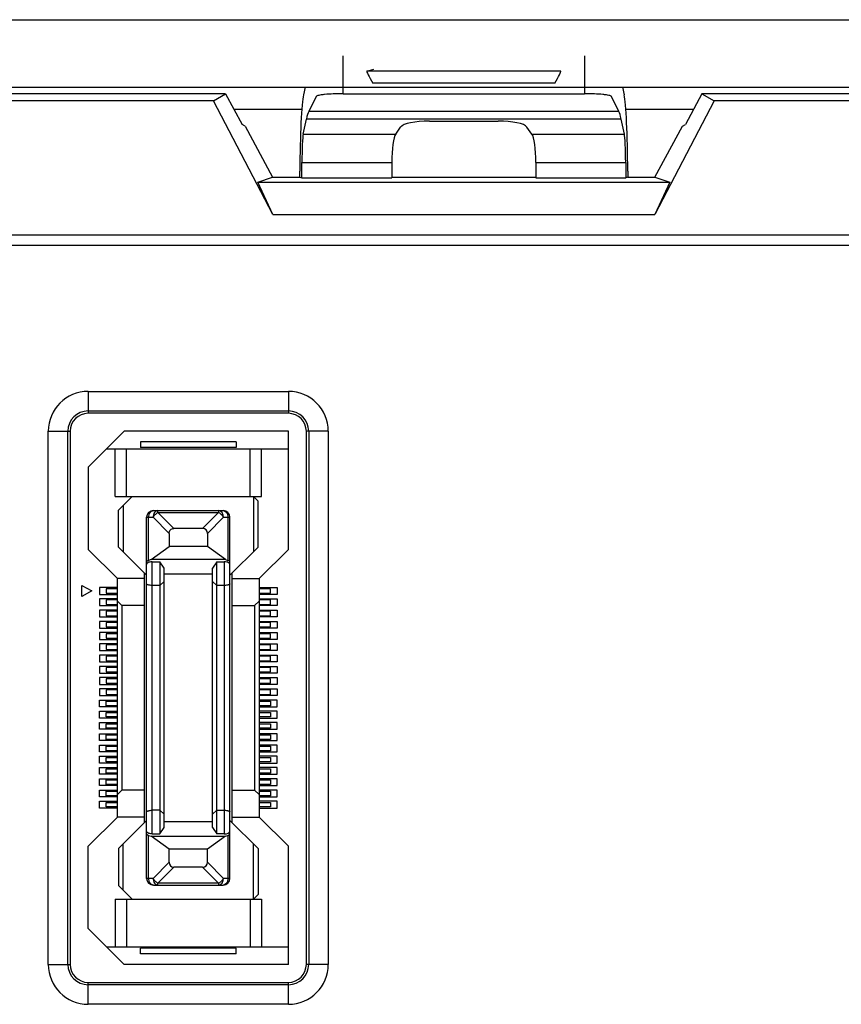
# Model space of a CAD drawing. Header units: millimetres. Extents: x 5740 to 7888, y -1457 to 417.
# Tile 11 of 120: x 6071 to 6108, y -1198 to -1154. Entities that reach past the tile are written whole.
import ezdxf

# ---------------------------------------------------------------- set-up
doc = ezdxf.new("R2010")
doc.units = ezdxf.units.MM
doc.header["$LTSCALE"] = 23.1
doc.layers.get('0').update_dxf_attribs({"linetype": 'CONTINUOUS'})

msp = doc.modelspace()

# ---------------------------------------------------------------- linework, layer by layer
at = {"color": 0}
for p, q in [((5876.171, -1153.924), (6134.171, -1153.924)), ((6085.81, -1157.215), (6085.81, -1155.524)), ((6096.532, -1155.524), (6096.532, -1157.215)), ((6086.855, -1156.215), (6087.171, -1156.124)), ((6095.487, -1156.215), (6086.855, -1156.215)), ((5876.171, -1156.924), (6134.171, -1156.924)), ((6084.111, -1156.924), (6084.039, -1157.263)), ((6095.212, -1156.752), (6087.129, -1156.752)), ((6098.23, -1156.924), (6098.303, -1157.263)), ((6080.582, -1157.224), (6015.76, -1157.224)), ((6080.037, -1157.539), (6080.582, -1157.224)), ((6080.582, -1157.224), (6081.315, -1158.581)), ((6084.611, -1157.334), (6084.275, -1158.004)), ((6085.81, -1157.215), (6096.532, -1157.215)), ((6098.067, -1158.004), (6097.73, -1157.334)), ((6101.76, -1157.224), (6101.027, -1158.581)), ((6101.76, -1157.224), (6102.305, -1157.539)), ((6125.354, -1157.224), (6101.76, -1157.224)), ((6080.037, -1157.539), (6016.305, -1157.539)), ((6082.673, -1162.587), (6080.037, -1157.539)), ((6102.305, -1157.539), (6099.669, -1162.587)), ((6144.435, -1157.539), (6102.305, -1157.539)), ((6083.965, -1157.924), (6080.96, -1157.924)), ((6098.067, -1158.004), (6084.275, -1158.004)), ((6101.382, -1157.924), (6098.376, -1157.924)), ((6081.447, -1158.659), (6081.315, -1158.581)), ((6081.447, -1158.659), (6082.671, -1160.924)), ((6084.031, -1159.007), (6084.173, -1158.343)), ((6098.169, -1158.343), (6084.173, -1158.343)), ((6088.144, -1159.007), (6088.363, -1158.698)), ((6089.643, -1158.43), (6092.698, -1158.43)), ((6094.197, -1159.007), (6093.979, -1158.698)), ((6098.311, -1159.007), (6098.169, -1158.343)), ((6099.671, -1160.924), (6100.895, -1158.659)), ((6100.895, -1158.659), (6101.027, -1158.581)), ((6084.031, -1159.007), (6088.144, -1159.007)), ((6094.197, -1159.007), (6098.311, -1159.007)), ((6083.969, -1160.954), (6083.973, -1160.268)), ((6083.973, -1160.268), (6087.971, -1160.268)), ((6087.971, -1160.268), (6087.971, -1160.954)), ((6094.371, -1160.268), (6094.371, -1160.954)), ((6094.371, -1160.268), (6098.369, -1160.268)), ((6098.369, -1160.268), (6098.373, -1160.954)), ((6083.88, -1160.924), (6083.882, -1160.659)), ((6098.46, -1160.659), (6098.461, -1160.924)), ((6082.012, -1161.154), (6082.671, -1160.924)), ((6082.673, -1162.587), (6082.012, -1161.154)), ((6082.012, -1161.154), (6100.33, -1161.154)), ((6082.671, -1160.924), (6083.88, -1160.924)), ((6083.88, -1160.924), (6083.969, -1160.954)), ((6083.969, -1160.954), (6087.971, -1160.954)), ((6087.971, -1160.924), (6094.371, -1160.924)), ((6094.371, -1160.954), (6098.373, -1160.954)), ((6098.461, -1160.924), (6098.373, -1160.954)), ((6098.461, -1160.924), (6099.671, -1160.924)), ((6100.33, -1161.154), (6099.669, -1162.587)), ((6099.671, -1160.924), (6100.33, -1161.154)), ((6082.673, -1162.587), (6099.669, -1162.587)), ((6133.219, -1163.509), (5893.913, -1163.509)), ((5893.621, -1163.95), (6133.511, -1163.95)), ((6074.471, -1170.45), (6074.471, -1171.424)), ((6074.471, -1170.45), (6083.371, -1170.45)), ((6083.371, -1170.45), (6083.371, -1171.424)), ((6074.471, -1171.319), (6083.371, -1171.319)), ((6083.371, -1171.424), (6074.471, -1171.424)), ((6072.696, -1195.924), (6072.696, -1172.224)), ((6072.696, -1172.224), (6073.671, -1172.224)), ((6073.566, -1195.924), (6073.566, -1172.224)), ((6073.671, -1172.224), (6073.671, -1195.924)), ((6076.071, -1172.224), (6074.471, -1173.824)), ((6083.371, -1172.224), (6076.071, -1172.224)), ((6083.371, -1177.474), (6083.371, -1172.224)), ((6084.171, -1195.924), (6084.171, -1172.224)), ((6085.146, -1172.224), (6084.171, -1172.224)), ((6084.276, -1172.224), (6084.276, -1195.924)), ((6085.146, -1172.224), (6085.146, -1195.924)), ((6076.796, -1172.699), (6076.796, -1172.949)), ((6081.046, -1172.699), (6076.796, -1172.699)), ((6081.046, -1172.699), (6081.046, -1172.949)), ((6075.296, -1172.999), (6083.371, -1172.999)), ((6075.671, -1175.124), (6075.671, -1172.999)), ((6076.171, -1175.124), (6076.171, -1172.999)), ((6081.046, -1172.949), (6076.796, -1172.949)), ((6081.671, -1175.124), (6081.671, -1172.999)), ((6082.171, -1175.124), (6082.171, -1172.999)), ((6074.471, -1173.824), (6074.471, -1177.474)), ((6075.671, -1175.124), (6082.171, -1175.124)), ((6076.421, -1175.124), (6075.821, -1175.724)), ((6081.821, -1175.124), (6081.821, -1177.574)), ((6081.821, -1175.124), (6082.021, -1175.324)), ((6082.021, -1177.374), (6082.021, -1175.324)), ((6075.821, -1177.374), (6075.821, -1175.724)), ((6076.021, -1175.524), (6076.021, -1177.574)), ((6077.371, -1175.749), (6080.471, -1175.749)), ((6077.571, -1175.837), (6077.571, -1175.749)), ((6080.271, -1175.749), (6080.271, -1175.837)), ((6077.071, -1192.099), (6077.071, -1176.049)), ((6077.071, -1176.049), (6077.359, -1176.049)), ((6077.159, -1177.961), (6077.159, -1176.049)), ((6078.071, -1176.762), (6077.359, -1176.049)), ((6077.571, -1175.837), (6078.283, -1176.549)), ((6077.571, -1175.837), (6080.271, -1175.837)), ((6079.559, -1176.549), (6080.271, -1175.837)), ((6080.483, -1176.049), (6079.771, -1176.762)), ((6080.483, -1176.049), (6080.771, -1176.049)), ((6080.683, -1176.049), (6080.683, -1177.961)), ((6080.771, -1192.099), (6080.771, -1176.049)), ((6079.559, -1176.549), (6078.283, -1176.549)), ((6078.071, -1176.762), (6078.071, -1177.349)), ((6079.771, -1176.762), (6079.771, -1177.349)), ((6074.471, -1177.474), (6075.771, -1178.774)), ((6077.071, -1178.624), (6075.821, -1177.374)), ((6077.271, -1177.924), (6078.071, -1177.349)), ((6079.771, -1177.349), (6078.071, -1177.349)), ((6080.571, -1177.924), (6079.771, -1177.349)), ((6080.771, -1178.624), (6082.021, -1177.374)), ((6082.071, -1178.774), (6083.371, -1177.474)), ((6077.271, -1177.924), (6077.159, -1177.961)), ((6080.571, -1177.924), (6077.271, -1177.924)), ((6080.571, -1177.924), (6080.683, -1177.961)), ((6077.321, -1190.126), (6077.321, -1178.023)), ((6077.321, -1178.023), (6077.651, -1178.023)), ((6077.651, -1178.023), (6077.651, -1190.126)), ((6077.851, -1178.309), (6077.651, -1178.023)), ((6077.851, -1189.84), (6077.851, -1178.309)), ((6080.191, -1178.023), (6079.991, -1178.309)), ((6079.991, -1189.84), (6079.991, -1178.309)), ((6080.191, -1190.126), (6080.191, -1178.023)), ((6080.191, -1178.023), (6080.521, -1178.023)), ((6080.521, -1178.023), (6080.521, -1190.126)), ((6075.771, -1189.374), (6075.771, -1178.774)), ((6076.971, -1178.774), (6075.771, -1178.774)), ((6076.971, -1189.624), (6076.971, -1178.524)), ((6079.991, -1178.574), (6077.851, -1178.574)), ((6080.871, -1189.624), (6080.871, -1178.524)), ((6080.871, -1178.774), (6082.071, -1178.774)), ((6082.071, -1178.774), (6082.071, -1189.374)), ((6074.196, -1179.574), (6074.196, -1179.074)), ((6074.196, -1179.074), (6074.629, -1179.324)), ((6074.971, -1179.174), (6074.971, -1179.474)), ((6075.771, -1179.174), (6074.971, -1179.174)), ((6075.271, -1179.224), (6075.271, -1179.424)), ((6075.771, -1179.224), (6075.271, -1179.224)), ((6077.651, -1179.074), (6077.321, -1179.074)), ((6077.851, -1178.905), (6077.651, -1179.074)), ((6079.991, -1178.905), (6080.191, -1179.074)), ((6080.521, -1179.074), (6080.191, -1179.074)), ((6082.071, -1179.174), (6082.871, -1179.174)), ((6082.571, -1179.224), (6082.071, -1179.224)), ((6082.571, -1179.424), (6082.571, -1179.224)), ((6082.871, -1179.174), (6082.871, -1179.474)), ((6074.629, -1179.324), (6074.196, -1179.574)), ((6074.971, -1179.474), (6075.771, -1179.474)), ((6074.971, -1179.674), (6074.971, -1179.974)), ((6075.771, -1179.674), (6074.971, -1179.674)), ((6075.271, -1179.424), (6075.771, -1179.424)), ((6075.271, -1179.724), (6075.271, -1179.924)), ((6075.771, -1179.724), (6075.271, -1179.724)), ((6082.071, -1179.424), (6082.571, -1179.424)), ((6082.871, -1179.474), (6082.071, -1179.474)), ((6082.071, -1179.674), (6082.871, -1179.674)), ((6082.571, -1179.724), (6082.071, -1179.724)), ((6082.571, -1179.924), (6082.571, -1179.724)), ((6082.871, -1179.674), (6082.871, -1179.974)), ((6074.971, -1179.974), (6075.771, -1179.974)), ((6075.271, -1179.924), (6075.771, -1179.924)), ((6075.971, -1179.974), (6075.771, -1179.774)), ((6075.971, -1179.974), (6075.971, -1188.174)), ((6076.971, -1179.974), (6075.971, -1179.974)), ((6080.871, -1179.974), (6081.871, -1179.974)), ((6081.871, -1179.974), (6082.071, -1179.774)), ((6081.871, -1179.974), (6081.871, -1188.174)), ((6082.071, -1179.924), (6082.571, -1179.924)), ((6082.871, -1179.974), (6082.071, -1179.974)), ((6074.971, -1180.174), (6074.971, -1180.474)), ((6075.771, -1180.174), (6074.971, -1180.174)), ((6074.971, -1180.474), (6075.771, -1180.474)), ((6075.271, -1180.224), (6075.271, -1180.424)), ((6075.771, -1180.224), (6075.271, -1180.224)), ((6075.271, -1180.424), (6075.771, -1180.424)), ((6082.071, -1180.174), (6082.871, -1180.174)), ((6082.571, -1180.224), (6082.071, -1180.224)), ((6082.071, -1180.424), (6082.571, -1180.424)), ((6082.871, -1180.474), (6082.071, -1180.474)), ((6082.571, -1180.424), (6082.571, -1180.224)), ((6082.871, -1180.174), (6082.871, -1180.474)), ((6074.971, -1180.674), (6074.971, -1180.974)), ((6075.771, -1180.674), (6074.971, -1180.674)), ((6074.971, -1180.974), (6075.771, -1180.974)), ((6075.271, -1180.724), (6075.271, -1180.924)), ((6075.771, -1180.724), (6075.271, -1180.724)), ((6075.271, -1180.924), (6075.771, -1180.924)), ((6082.071, -1180.674), (6082.871, -1180.674)), ((6082.571, -1180.724), (6082.071, -1180.724)), ((6082.071, -1180.924), (6082.571, -1180.924)), ((6082.871, -1180.974), (6082.071, -1180.974)), ((6082.571, -1180.924), (6082.571, -1180.724)), ((6082.871, -1180.674), (6082.871, -1180.974)), ((6074.971, -1181.174), (6074.971, -1181.474)), ((6075.771, -1181.174), (6074.971, -1181.174)), ((6074.971, -1181.474), (6075.771, -1181.474)), ((6075.271, -1181.224), (6075.271, -1181.424)), ((6075.771, -1181.224), (6075.271, -1181.224)), ((6075.271, -1181.424), (6075.771, -1181.424)), ((6082.071, -1181.174), (6082.871, -1181.174)), ((6082.571, -1181.224), (6082.071, -1181.224)), ((6082.071, -1181.424), (6082.571, -1181.424)), ((6082.871, -1181.474), (6082.071, -1181.474)), ((6082.571, -1181.424), (6082.571, -1181.224)), ((6082.871, -1181.174), (6082.871, -1181.474)), ((6074.971, -1181.674), (6074.971, -1181.974)), ((6075.771, -1181.674), (6074.971, -1181.674)), ((6075.271, -1181.724), (6075.271, -1181.924)), ((6075.771, -1181.724), (6075.271, -1181.724)), ((6082.071, -1181.674), (6082.871, -1181.674)), ((6082.571, -1181.724), (6082.071, -1181.724)), ((6082.571, -1181.924), (6082.571, -1181.724)), ((6082.871, -1181.674), (6082.871, -1181.974)), ((6074.971, -1181.974), (6075.771, -1181.974)), ((6074.971, -1182.174), (6074.971, -1182.474)), ((6075.771, -1182.174), (6074.971, -1182.174)), ((6075.271, -1181.924), (6075.771, -1181.924)), ((6075.271, -1182.224), (6075.271, -1182.424)), ((6075.771, -1182.224), (6075.271, -1182.224)), ((6082.071, -1181.924), (6082.571, -1181.924)), ((6082.871, -1181.974), (6082.071, -1181.974)), ((6082.071, -1182.174), (6082.871, -1182.174)), ((6082.571, -1182.224), (6082.071, -1182.224)), ((6082.571, -1182.424), (6082.571, -1182.224)), ((6082.871, -1182.174), (6082.871, -1182.474)), ((6074.971, -1182.474), (6075.771, -1182.474)), ((6074.971, -1182.674), (6074.971, -1182.974)), ((6075.771, -1182.674), (6074.971, -1182.674)), ((6075.271, -1182.424), (6075.771, -1182.424)), ((6075.271, -1182.724), (6075.271, -1182.924)), ((6075.771, -1182.724), (6075.271, -1182.724)), ((6082.071, -1182.424), (6082.571, -1182.424)), ((6082.871, -1182.474), (6082.071, -1182.474)), ((6082.071, -1182.674), (6082.871, -1182.674)), ((6082.571, -1182.724), (6082.071, -1182.724)), ((6082.571, -1182.924), (6082.571, -1182.724)), ((6082.871, -1182.674), (6082.871, -1182.974)), ((6074.971, -1182.974), (6075.771, -1182.974)), ((6074.971, -1183.174), (6074.971, -1183.474)), ((6075.771, -1183.174), (6074.971, -1183.174)), ((6075.271, -1182.924), (6075.771, -1182.924)), ((6075.271, -1183.224), (6075.271, -1183.424)), ((6075.771, -1183.224), (6075.271, -1183.224)), ((6082.071, -1182.924), (6082.571, -1182.924)), ((6082.871, -1182.974), (6082.071, -1182.974)), ((6082.071, -1183.174), (6082.871, -1183.174)), ((6082.571, -1183.224), (6082.071, -1183.224)), ((6082.571, -1183.424), (6082.571, -1183.224)), ((6082.871, -1183.174), (6082.871, -1183.474)), ((6074.971, -1183.474), (6075.771, -1183.474)), ((6074.971, -1183.674), (6074.971, -1183.974)), ((6075.771, -1183.674), (6074.971, -1183.674)), ((6075.271, -1183.424), (6075.771, -1183.424)), ((6082.071, -1183.424), (6082.571, -1183.424)), ((6082.871, -1183.474), (6082.071, -1183.474)), ((6082.071, -1183.674), (6082.871, -1183.674)), ((6082.871, -1183.674), (6082.871, -1183.974)), ((6074.971, -1183.974), (6075.771, -1183.974)), ((6075.271, -1183.724), (6075.271, -1183.924)), ((6075.771, -1183.724), (6075.271, -1183.724)), ((6075.271, -1183.924), (6075.771, -1183.924)), ((6082.571, -1183.724), (6082.071, -1183.724)), ((6082.071, -1183.924), (6082.571, -1183.924)), ((6082.871, -1183.974), (6082.071, -1183.974)), ((6082.571, -1183.924), (6082.571, -1183.724)), ((6074.971, -1184.474), (6074.971, -1184.174)), ((6074.971, -1184.174), (6075.771, -1184.174)), ((6075.771, -1184.474), (6074.971, -1184.474)), ((6075.271, -1184.424), (6075.271, -1184.224)), ((6075.271, -1184.224), (6075.771, -1184.224)), ((6075.771, -1184.424), (6075.271, -1184.424)), ((6082.871, -1184.174), (6082.071, -1184.174)), ((6082.071, -1184.224), (6082.571, -1184.224)), ((6082.571, -1184.424), (6082.071, -1184.424)), ((6082.071, -1184.474), (6082.871, -1184.474)), ((6082.571, -1184.224), (6082.571, -1184.424)), ((6082.871, -1184.474), (6082.871, -1184.174)), ((6074.971, -1184.974), (6074.971, -1184.674)), ((6074.971, -1184.674), (6075.771, -1184.674)), ((6075.771, -1184.974), (6074.971, -1184.974)), ((6075.271, -1184.924), (6075.271, -1184.724)), ((6075.271, -1184.724), (6075.771, -1184.724)), ((6075.771, -1184.924), (6075.271, -1184.924)), ((6082.871, -1184.674), (6082.071, -1184.674)), ((6082.071, -1184.724), (6082.571, -1184.724)), ((6082.571, -1184.924), (6082.071, -1184.924)), ((6082.071, -1184.974), (6082.871, -1184.974)), ((6082.571, -1184.724), (6082.571, -1184.924)), ((6082.871, -1184.974), (6082.871, -1184.674)), ((6074.971, -1185.474), (6074.971, -1185.174)), ((6074.971, -1185.174), (6075.771, -1185.174)), ((6075.271, -1185.424), (6075.271, -1185.224)), ((6075.271, -1185.224), (6075.771, -1185.224)), ((6075.771, -1185.424), (6075.271, -1185.424)), ((6082.871, -1185.174), (6082.071, -1185.174)), ((6082.071, -1185.224), (6082.571, -1185.224)), ((6082.571, -1185.424), (6082.071, -1185.424)), ((6082.571, -1185.224), (6082.571, -1185.424)), ((6082.871, -1185.474), (6082.871, -1185.174)), ((6075.771, -1185.474), (6074.971, -1185.474)), ((6074.971, -1185.974), (6074.971, -1185.674)), ((6074.971, -1185.674), (6075.771, -1185.674)), ((6075.271, -1185.924), (6075.271, -1185.724)), ((6075.271, -1185.724), (6075.771, -1185.724)), ((6082.071, -1185.474), (6082.871, -1185.474)), ((6082.871, -1185.674), (6082.071, -1185.674)), ((6082.071, -1185.724), (6082.571, -1185.724)), ((6082.571, -1185.724), (6082.571, -1185.924)), ((6082.871, -1185.974), (6082.871, -1185.674)), ((6075.771, -1185.974), (6074.971, -1185.974)), ((6074.971, -1186.474), (6074.971, -1186.174)), ((6074.971, -1186.174), (6075.771, -1186.174)), ((6075.771, -1185.924), (6075.271, -1185.924)), ((6075.271, -1186.424), (6075.271, -1186.224)), ((6075.271, -1186.224), (6075.771, -1186.224)), ((6082.571, -1185.924), (6082.071, -1185.924)), ((6082.071, -1185.974), (6082.871, -1185.974)), ((6082.871, -1186.174), (6082.071, -1186.174)), ((6082.071, -1186.224), (6082.571, -1186.224)), ((6082.571, -1186.224), (6082.571, -1186.424)), ((6082.871, -1186.474), (6082.871, -1186.174)), ((6075.771, -1186.474), (6074.971, -1186.474)), ((6074.971, -1186.974), (6074.971, -1186.674)), ((6074.971, -1186.674), (6075.771, -1186.674)), ((6075.771, -1186.424), (6075.271, -1186.424)), ((6075.271, -1186.924), (6075.271, -1186.724)), ((6075.271, -1186.724), (6075.771, -1186.724)), ((6082.571, -1186.424), (6082.071, -1186.424)), ((6082.071, -1186.474), (6082.871, -1186.474)), ((6082.871, -1186.674), (6082.071, -1186.674)), ((6082.071, -1186.724), (6082.571, -1186.724)), ((6082.571, -1186.724), (6082.571, -1186.924)), ((6082.871, -1186.974), (6082.871, -1186.674)), ((6075.771, -1186.974), (6074.971, -1186.974)), ((6074.971, -1187.474), (6074.971, -1187.174)), ((6074.971, -1187.174), (6075.771, -1187.174)), ((6075.771, -1186.924), (6075.271, -1186.924)), ((6082.571, -1186.924), (6082.071, -1186.924)), ((6082.071, -1186.974), (6082.871, -1186.974)), ((6082.871, -1187.174), (6082.071, -1187.174)), ((6082.871, -1187.474), (6082.871, -1187.174)), ((6075.771, -1187.474), (6074.971, -1187.474)), ((6075.271, -1187.424), (6075.271, -1187.224)), ((6075.271, -1187.224), (6075.771, -1187.224)), ((6075.771, -1187.424), (6075.271, -1187.424)), ((6082.071, -1187.224), (6082.571, -1187.224)), ((6082.571, -1187.424), (6082.071, -1187.424)), ((6082.071, -1187.474), (6082.871, -1187.474)), ((6082.571, -1187.224), (6082.571, -1187.424)), ((6074.971, -1187.974), (6074.971, -1187.674)), ((6074.971, -1187.674), (6075.771, -1187.674)), ((6075.771, -1187.974), (6074.971, -1187.974)), ((6075.271, -1187.924), (6075.271, -1187.724)), ((6075.271, -1187.724), (6075.771, -1187.724)), ((6075.771, -1187.924), (6075.271, -1187.924)), ((6082.871, -1187.674), (6082.071, -1187.674)), ((6082.071, -1187.724), (6082.571, -1187.724)), ((6082.571, -1187.924), (6082.071, -1187.924)), ((6082.071, -1187.974), (6082.871, -1187.974)), ((6082.571, -1187.724), (6082.571, -1187.924)), ((6082.871, -1187.974), (6082.871, -1187.674)), ((6074.971, -1188.474), (6074.971, -1188.174)), ((6074.971, -1188.174), (6075.771, -1188.174)), ((6075.771, -1188.474), (6074.971, -1188.474)), ((6075.271, -1188.424), (6075.271, -1188.224)), ((6075.271, -1188.224), (6075.771, -1188.224)), ((6075.771, -1188.424), (6075.271, -1188.424)), ((6075.971, -1188.174), (6075.771, -1188.374)), ((6076.971, -1188.174), (6075.971, -1188.174)), ((6080.871, -1188.174), (6081.871, -1188.174)), ((6081.871, -1188.174), (6082.071, -1188.374)), ((6082.871, -1188.174), (6082.071, -1188.174)), ((6082.071, -1188.224), (6082.571, -1188.224)), ((6082.571, -1188.424), (6082.071, -1188.424)), ((6082.071, -1188.474), (6082.871, -1188.474)), ((6082.571, -1188.224), (6082.571, -1188.424)), ((6082.871, -1188.474), (6082.871, -1188.174)), ((6074.971, -1188.974), (6074.971, -1188.674)), ((6074.971, -1188.674), (6075.771, -1188.674)), ((6075.271, -1188.924), (6075.271, -1188.724)), ((6075.271, -1188.724), (6075.771, -1188.724)), ((6075.771, -1188.924), (6075.271, -1188.924)), ((6082.871, -1188.674), (6082.071, -1188.674)), ((6082.071, -1188.724), (6082.571, -1188.724)), ((6082.571, -1188.924), (6082.071, -1188.924)), ((6082.571, -1188.724), (6082.571, -1188.924)), ((6082.871, -1188.974), (6082.871, -1188.674)), ((6075.771, -1188.974), (6074.971, -1188.974)), ((6077.651, -1189.074), (6077.321, -1189.074)), ((6077.651, -1189.074), (6077.851, -1189.244)), ((6080.191, -1189.074), (6079.991, -1189.244)), ((6080.191, -1189.074), (6080.521, -1189.074)), ((6082.071, -1188.974), (6082.871, -1188.974)), ((6075.771, -1189.374), (6074.471, -1190.674)), ((6076.971, -1189.374), (6075.771, -1189.374)), ((6077.071, -1189.524), (6075.821, -1190.774)), ((6077.851, -1189.574), (6079.991, -1189.574)), ((6082.021, -1190.774), (6080.771, -1189.524)), ((6080.871, -1189.374), (6082.071, -1189.374)), ((6083.371, -1190.674), (6082.071, -1189.374)), ((6077.159, -1192.099), (6077.159, -1190.188)), ((6077.159, -1190.188), (6077.271, -1190.224)), ((6078.071, -1190.8), (6077.271, -1190.224)), ((6077.271, -1190.224), (6080.571, -1190.224)), ((6077.321, -1190.126), (6077.651, -1190.126)), ((6077.651, -1190.126), (6077.851, -1189.84)), ((6080.571, -1190.224), (6079.771, -1190.8)), ((6079.991, -1189.84), (6080.191, -1190.126)), ((6080.521, -1190.126), (6080.191, -1190.126)), ((6080.571, -1190.224), (6080.683, -1190.188)), ((6080.683, -1190.188), (6080.683, -1192.099)), ((6074.471, -1194.324), (6074.471, -1190.674)), ((6076.021, -1192.624), (6076.021, -1190.574)), ((6081.821, -1193.024), (6081.821, -1190.574)), ((6083.371, -1195.924), (6083.371, -1190.674)), ((6075.821, -1190.774), (6075.821, -1192.424)), ((6078.071, -1191.387), (6078.071, -1190.8)), ((6079.771, -1190.8), (6078.071, -1190.8)), ((6079.771, -1191.387), (6079.771, -1190.8)), ((6082.021, -1190.774), (6082.021, -1192.824)), ((6077.359, -1192.099), (6078.071, -1191.387)), ((6079.771, -1191.387), (6080.483, -1192.099)), ((6078.283, -1191.599), (6077.571, -1192.312)), ((6079.559, -1191.599), (6078.283, -1191.599)), ((6080.271, -1192.312), (6079.559, -1191.599)), ((6076.421, -1193.024), (6075.821, -1192.424)), ((6077.359, -1192.099), (6077.071, -1192.099)), ((6077.371, -1192.399), (6080.471, -1192.399)), ((6077.571, -1192.399), (6077.571, -1192.312)), ((6080.271, -1192.312), (6077.571, -1192.312)), ((6080.271, -1192.312), (6080.271, -1192.399)), ((6080.771, -1192.099), (6080.483, -1192.099)), ((6081.821, -1193.024), (6082.021, -1192.824)), ((6075.671, -1193.024), (6075.671, -1195.149)), ((6075.671, -1193.024), (6082.171, -1193.024)), ((6076.171, -1193.024), (6076.171, -1195.149)), ((6081.671, -1193.024), (6081.671, -1195.149)), ((6082.171, -1193.024), (6082.171, -1195.149)), ((6074.471, -1194.324), (6076.071, -1195.924)), ((6075.296, -1195.149), (6083.371, -1195.149)), ((6076.796, -1195.449), (6076.796, -1195.199)), ((6081.046, -1195.199), (6076.796, -1195.199)), ((6081.046, -1195.449), (6076.796, -1195.449)), ((6081.046, -1195.449), (6081.046, -1195.199)), ((6072.696, -1195.924), (6073.671, -1195.924)), ((6083.371, -1195.924), (6076.071, -1195.924)), ((6085.146, -1195.924), (6084.171, -1195.924)), ((6074.471, -1197.699), (6074.471, -1196.724)), ((6074.471, -1196.724), (6083.371, -1196.724)), ((6083.371, -1197.699), (6083.371, -1196.724)), ((6083.371, -1196.83), (6074.471, -1196.83)), ((6083.371, -1197.699), (6074.471, -1197.699))]:
    msp.add_line(p, q, dxfattribs=at)
for centre, radius, start, end in [((6074.471, -1172.224), 1.775, 90, 180), ((6083.371, -1172.224), 1.775, 0, 90), ((6074.471, -1172.224), 0.905, 90, 180), ((6083.371, -1172.224), 0.905, 0, 90), ((6074.471, -1172.224), 0.8, 90, 180), ((6083.371, -1172.224), 0.8, 0, 90), ((6077.371, -1176.049), 0.3, 90, 180), ((6080.471, -1176.049), 0.3, 0, 90), ((6077.371, -1192.099), 0.3, 180, 270), ((6080.471, -1192.099), 0.3, 270, 0), ((6074.471, -1195.924), 1.775, 180, 270), ((6074.471, -1195.924), 0.905, 180, 270), ((6074.471, -1195.924), 0.8, 180, 270), ((6083.371, -1195.924), 1.775, 270, 0), ((6083.371, -1195.924), 0.905, 270, 0), ((6083.371, -1195.924), 0.8, 270, 0)]:
    msp.add_arc(centre, radius, start, end, dxfattribs=at)
for centre, major_axis, ratio, start_param, end_param in [((6087.208, -1156.815), (-0.354, 0.6), 0.052378, -0.013478, 1.435146), ((6095.133, -1156.815), (0.354, 0.6), 0.052378, -1.435146, 0.013478), ((6084.064, -1160.659), (0.019, 3.5), 0.052119, 0.244632, 1.571083), ((6098.278, -1160.659), (-0.019, 3.5), 0.052119, -1.571083, -0.244632), ((6084.275, -1171.928), (0.077, 14), 0.052119, 0.105006, 0.244632), ((6098.067, -1171.928), (-0.077, 14), 0.052119, -0.244632, -0.105006), ((6089.643, -1158.754), (1.3, 0), 0.249328, 1.570796, 2.96706), ((6092.698, -1158.754), (1.3, 0), 0.249328, 0.174533, 1.570796), ((6084.04, -1160.268), (0.007, 1.3), 0.052119, 0.244632, 1.571083), ((6088.2, -1160.268), (0, 1.3), 0.176327, 0.244346, 1.570796), ((6094.142, -1160.268), (0, 1.3), 0.176327, -1.570796, -0.244346), ((6098.301, -1160.268), (-0.007, 1.3), 0.052119, -1.571083, -0.244632), ((6079.347, -1176.974), (-0.367, -0.367), 0.57735, 2.617994, 3.665191), ((6077.371, -1190.119), (0.3, 0), 0.325, 3.141593, 3.926991), ((6080.521, -1190.007), (0.25, 0), 0.476799, -1.570796, 0), ((6080.471, -1190.119), (0.3, 0), 0.325, -0.785398, 0), ((6078.495, -1191.175), (0.367, 0.367), 0.57735, -3.665191, -2.617994), ((6079.347, -1191.175), (0.367, -0.367), 0.57735, -0.523599, 0.523599)]:
    msp.add_ellipse(centre, major_axis=major_axis, ratio=ratio, start_param=start_param, end_param=end_param, dxfattribs=at)
for points, knots in [([(6085.81, -1157.215), (6085.661, -1157.215), (6085.386, -1157.22), (6085.06, -1157.24), (6084.846, -1157.265), (6084.731, -1157.284), (6084.658, -1157.304), (6084.617, -1157.322), (6084.611, -1157.334)], [0, 0, 0, 0, 0.366687, 0.681805, 0.805781, 0.901648, 0.96634, 1, 1, 1, 1]), ([(6097.73, -1157.334), (6097.724, -1157.322), (6097.684, -1157.304), (6097.611, -1157.284), (6097.496, -1157.265), (6097.282, -1157.24), (6096.956, -1157.22), (6096.68, -1157.215), (6096.532, -1157.215)], [0, 0, 0, 0, 0.03366, 0.098352, 0.194219, 0.318195, 0.633313, 1, 1, 1, 1]), ([(6077.159, -1176.049), (6077.159, -1176.011), (6077.169, -1175.936), (6077.213, -1175.838), (6077.282, -1175.768), (6077.343, -1175.749), (6077.371, -1175.749)], [0, 0, 0, 0, 0.288005, 0.555334, 0.790507, 1, 1, 1, 1]), ([(6077.571, -1175.749), (6077.543, -1175.749), (6077.482, -1175.768), (6077.413, -1175.838), (6077.369, -1175.936), (6077.359, -1176.011), (6077.359, -1176.049)], [0, 0, 0, 0, 0.209435, 0.444528, 0.711844, 1, 1, 1, 1]), ([(6080.483, -1176.049), (6080.483, -1176.011), (6080.473, -1175.936), (6080.429, -1175.838), (6080.359, -1175.768), (6080.299, -1175.749), (6080.271, -1175.749)], [0, 0, 0, 0, 0.288158, 0.555474, 0.790566, 1, 1, 1, 1]), ([(6080.471, -1175.749), (6080.499, -1175.749), (6080.559, -1175.768), (6080.629, -1175.838), (6080.673, -1175.936), (6080.683, -1176.011), (6080.683, -1176.049)], [0, 0, 0, 0, 0.209493, 0.444666, 0.711995, 1, 1, 1, 1]), ([(6078.071, -1176.762), (6078.071, -1176.733), (6078.078, -1176.677), (6078.123, -1176.601), (6078.198, -1176.557), (6078.255, -1176.549), (6078.283, -1176.549)], [0, 0, 0, 0, 0.250372, 0.500015, 0.749649, 1, 1, 1, 1]), ([(6077.159, -1177.961), (6077.146, -1177.965), (6077.123, -1177.974), (6077.095, -1177.99), (6077.076, -1178.008), (6077.071, -1178.023), (6077.071, -1178.03)], [0, 0, 0, 0, 0.344848, 0.620934, 0.832324, 1, 1, 1, 1]), ([(6080.771, -1178.03), (6080.771, -1178.023), (6080.766, -1178.008), (6080.747, -1177.99), (6080.719, -1177.974), (6080.696, -1177.965), (6080.683, -1177.961)], [0, 0, 0, 0, 0.167676, 0.379066, 0.655152, 1, 1, 1, 1]), ([(6077.321, -1178.023), (6077.282, -1178.023), (6077.215, -1178.03), (6077.141, -1178.056), (6077.103, -1178.083), (6077.08, -1178.106), (6077.071, -1178.129), (6077.071, -1178.142)], [0, 0, 0, 0, 0.392234, 0.673048, 0.776741, 0.862457, 1, 1, 1, 1]), ([(6080.771, -1178.142), (6080.771, -1178.129), (6080.762, -1178.106), (6080.739, -1178.083), (6080.701, -1178.056), (6080.627, -1178.03), (6080.56, -1178.023), (6080.521, -1178.023)], [0, 0, 0, 0, 0.137543, 0.223258, 0.32695, 0.607763, 1, 1, 1, 1]), ([(6077.321, -1179.074), (6077.288, -1179.074), (6077.241, -1179.072), (6077.182, -1179.063), (6077.144, -1179.055), (6077.113, -1179.044), (6077.087, -1179.031), (6077.071, -1179.015), (6077.071, -1179.004)], [0, 0, 0, 0, 0.360155, 0.522743, 0.665942, 0.785869, 0.880409, 1, 1, 1, 1]), ([(6080.771, -1179.004), (6080.771, -1179.015), (6080.755, -1179.031), (6080.728, -1179.044), (6080.697, -1179.055), (6080.66, -1179.063), (6080.601, -1179.072), (6080.553, -1179.074), (6080.521, -1179.074)], [0, 0, 0, 0, 0.11959, 0.21413, 0.334058, 0.477257, 0.639846, 1, 1, 1, 1]), ([(6077.071, -1189.145), (6077.071, -1189.134), (6077.087, -1189.118), (6077.113, -1189.105), (6077.144, -1189.094), (6077.182, -1189.086), (6077.241, -1189.077), (6077.288, -1189.074), (6077.321, -1189.074)], [0, 0, 0, 0, 0.11959, 0.21413, 0.334058, 0.477257, 0.639846, 1, 1, 1, 1]), ([(6080.521, -1189.074), (6080.553, -1189.074), (6080.601, -1189.077), (6080.66, -1189.086), (6080.697, -1189.094), (6080.728, -1189.105), (6080.755, -1189.118), (6080.771, -1189.134), (6080.771, -1189.145)], [0, 0, 0, 0, 0.360155, 0.522743, 0.665942, 0.785869, 0.880409, 1, 1, 1, 1]), ([(6077.321, -1190.126), (6077.282, -1190.126), (6077.215, -1190.119), (6077.141, -1190.093), (6077.103, -1190.066), (6077.08, -1190.043), (6077.071, -1190.02), (6077.071, -1190.007)], [0, 0, 0, 0, 0.391531, 0.672575, 0.776441, 0.862293, 1, 1, 1, 1]), ([(6077.371, -1192.399), (6077.343, -1192.399), (6077.282, -1192.381), (6077.213, -1192.311), (6077.169, -1192.213), (6077.159, -1192.138), (6077.159, -1192.099)], [0, 0, 0, 0, 0.209493, 0.444666, 0.711995, 1, 1, 1, 1]), ([(6077.359, -1192.099), (6077.359, -1192.138), (6077.369, -1192.213), (6077.413, -1192.311), (6077.482, -1192.381), (6077.543, -1192.399), (6077.571, -1192.399)], [0, 0, 0, 0, 0.288158, 0.555474, 0.790566, 1, 1, 1, 1]), ([(6080.271, -1192.399), (6080.299, -1192.399), (6080.359, -1192.381), (6080.429, -1192.311), (6080.473, -1192.213), (6080.483, -1192.138), (6080.483, -1192.099)], [0, 0, 0, 0, 0.209493, 0.444666, 0.711995, 1, 1, 1, 1]), ([(6080.683, -1192.099), (6080.683, -1192.138), (6080.673, -1192.213), (6080.629, -1192.311), (6080.559, -1192.381), (6080.499, -1192.399), (6080.471, -1192.399)], [0, 0, 0, 0, 0.287992, 0.555325, 0.790504, 1, 1, 1, 1])]:
    msp.add_open_spline(points, degree=3, knots=knots, dxfattribs=at)
for points in [[(6077.359, -1176.049), (6077.381, -1176.004), (6077.443, -1175.922), (6077.526, -1175.86), (6077.571, -1175.837)], [(6080.271, -1175.837), (6080.316, -1175.86), (6080.398, -1175.922), (6080.46, -1176.004), (6080.483, -1176.049)], [(6077.571, -1192.312), (6077.526, -1192.289), (6077.443, -1192.227), (6077.381, -1192.145), (6077.359, -1192.099)], [(6080.483, -1192.099), (6080.46, -1192.145), (6080.398, -1192.227), (6080.316, -1192.289), (6080.271, -1192.312)]]:
    msp.add_open_spline(points, degree=3, dxfattribs=at)

doc.saveas('drawing.dxf')
